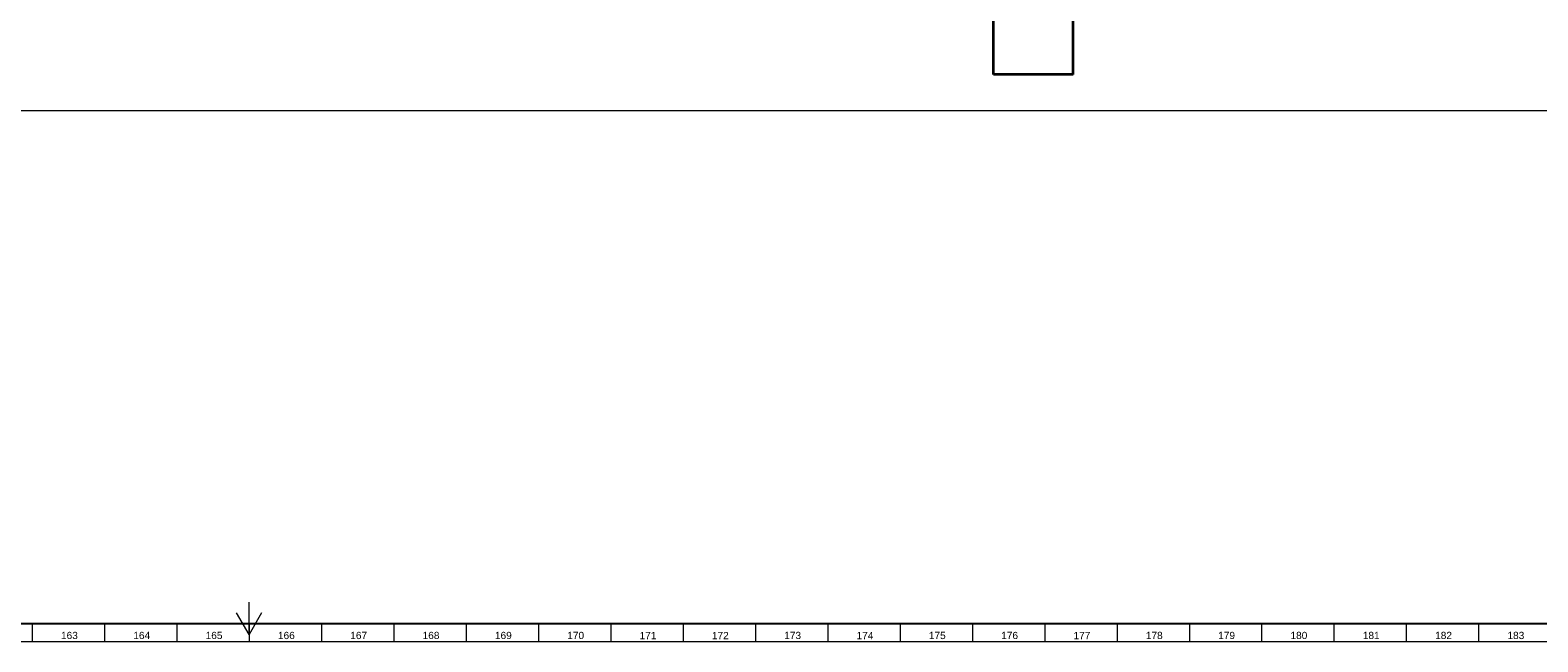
# Model space of a CAD drawing. Header units: millimetres. Extents: x -34 to 6620, y -230 to 4700.
# Tile 35 of 189: x 3249 to 3666, y 2 to 171. Entities that reach past the tile are written whole.
import ezdxf

# ---------------------------------------------------------------- set-up
doc = ezdxf.new("R2010")
doc.units = ezdxf.units.MM
doc.layers.add('1', color=7, linetype='Continuous', true_color=0xffffff)
doc.styles.add('Arial Unicode MS', font='Arial Unicode MS')
doc.styles.add('latin_extended', font='simplex.shx')
doc.dimstyles.get("Standard").update_dxf_attribs({"dimtxt": 0.18, "dimasz": 0.18, "dimexe": 0.18, "dimexo": 0.0625, "dimgap": 0.09, "dimtad": 0, "dimtih": 1, "dimtoh": 1, "dimdec": 4, "dimzin": 0, "dimdsep": 46, "dimtxsty": 'Standard', "dimcen": 0.09, "dimadec": 0, "dimazin": 0, "dimtfac": 1, "dimtdec": 4, "dimtofl": 0, "dimtmove": 0, "dimatfit": 3, "dimfxl": 1, "dimtolj": 1, "dimtzin": 0, "dimarcsym": 0})

# ---------------------------------------------------------------- blocks, each defined once
blk = doc.blocks.new('_U23')
at = {"layer": '1', "color": 3, "lineweight": 13}
for p, q in [((5040.885305, 478.874612), (5407.885305, 478.874612)), ((5405.885305, 478.874612), (5405.885305, 148.874612)), ((3023.885305, 148.874612), (5407.885305, 148.874612))]:
    blk.add_line(p, q, dxfattribs=at)
at = {"layer": '1', "color": 3, "lineweight": 18}
for points in [[(5405.885305, 478.874612), (5406.823127, 475.374615), (5404.947482, 475.374608)], [(5405.885305, 148.874612), (5404.947482, 152.374608), (5406.823127, 152.374615)]]:
    blk.add_solid(points, dxfattribs=at)
at = {"layer": '1', "color": 2, "linetype": 'Continuous', "lineweight": 13, "insert": (5405.314252, 311.483559), "char_height": 3.5, "attachment_point": 7, "rotation": 90, "line_spacing_factor": 0.963855, "style": 'latin_extended'}
blk.add_mtext('\\W0.6850;330', dxfattribs=at)

msp = doc.modelspace()

# ---------------------------------------------------------------- linework, layer by layer
at = {"layer": '1', "color": 7, "linetype": 'Continuous', "lineweight": 35}
for p, q in [((3537.885, 158.875), (3537.885, 192.875)), ((3515.885, 158.875), (3515.885, 175.875)), ((3537.885, 158.875), (3515.885, 158.875))]:
    msp.add_line(p, q, dxfattribs=at)
at = {"layer": '1', "color": 3, "linetype": 'Continuous', "lineweight": 18}
for p, q in [((3310, 4), (3310, 13)), ((3310, 4), (3306.536, 10)), ((3313.464, 10), (3310, 4)), ((6618, 2), (2, 2))]:
    msp.add_line(p, q, dxfattribs=at)
at = {"layer": '1', "color": 7, "linetype": 'Continuous', "lineweight": 25}
msp.add_line((6613, 7), (7, 7), dxfattribs=at)
at = {"layer": '1', "color": 3, "linetype": 'Continuous', "lineweight": 13}
for p, q in [((3250, 7), (3250, 2)), ((3270, 7), (3270, 2)), ((3290, 7), (3290, 2)), ((3310, 7), (3310, 6)), ((3310, 7), (3310, 2)), ((3330, 7), (3330, 2)), ((3350, 7), (3350, 2)), ((3370, 7), (3370, 2)), ((3390, 7), (3390, 2)), ((3410, 7), (3410, 2)), ((3430, 7), (3430, 2)), ((3450, 7), (3450, 2)), ((3470, 7), (3470, 2)), ((3490, 7), (3490, 2)), ((3510, 7), (3510, 2)), ((3530, 7), (3530, 2)), ((3550, 7), (3550, 2)), ((3570, 7), (3570, 2)), ((3590, 7), (3590, 2)), ((3610, 7), (3610, 2)), ((3630, 7), (3630, 2)), ((3650, 7), (3650, 2))]:
    msp.add_line(p, q, dxfattribs=at)

# ---------------------------------------------------------------- texts
at = {"layer": '1', "color": 3, "linetype": 'Continuous', "lineweight": 13, "char_height": 2, "attachment_point": 7, "line_spacing_factor": 1.069626, "style": 'Arial Unicode MS'}
for s, insert in [('\\W1.0000;163', (3257.969, 2.738)), ('\\W1.0000;164', (3277.969, 2.738)), ('\\W1.0000;165', (3297.969, 2.738)), ('\\W1.0000;166', (3317.969, 2.738)), ('\\W1.0000;167', (3337.969, 2.738)), ('\\W1.0000;168', (3357.969, 2.738)), ('\\W1.0000;169', (3377.969, 2.738)), ('\\W1.0000;170', (3397.969, 2.738)), ('\\W1.0000;171', (3417.969, 2.738)), ('\\W1.0000;172', (3437.969, 2.738)), ('\\W1.0000;173', (3457.969, 2.738)), ('\\W1.0000;174', (3477.969, 2.738)), ('\\W1.0000;175', (3497.969, 2.738)), ('\\W1.0000;176', (3517.969, 2.738)), ('\\W1.0000;177', (3537.969, 2.738)), ('\\W1.0000;178', (3557.969, 2.738)), ('\\W1.0000;179', (3577.969, 2.738)), ('\\W1.0000;180', (3597.969, 2.738)), ('\\W1.0000;181', (3617.969, 2.738)), ('\\W1.0000;182', (3637.969, 2.738)), ('\\W1.0000;183', (3657.969, 2.738))]:
    msp.add_mtext(s, dxfattribs=dict(at, insert=insert))

# ---------------------------------------------------------------- dimensions: what is measured, and where the dimension line sits
at = {"layer": '1', "color": 2, "linetype": 'Continuous', "lineweight": 13}
dim = msp.add_linear_dim(base=(5405.885, 148.875), p1=(4944.885, 478.875), p2=(2963.885, 148.875), angle=90, dimstyle='Standard', override={"dimtxt": 3.5, "dimasz": 3.5, "dimexe": 2, "dimexo": 0, "dimgap": 1.75, "dimtad": 1, "dimtih": 0, "dimtoh": 0, "dimdec": 2, "dimlfac": 1, "dimzin": 8, "dimdsep": 44, "dimlunit": 2, "dimtxsty": 'latin_extended', "dimsah": 1, "dimse1": 0, "dimse2": 0, "dimsd1": 0, "dimsd2": 0, "dimclrd": 3, "dimclre": 3, "dimclrt": 2, "dimtol": 0, "dimtm": -0.02, "dimtfac": 1, "dimtdec": 2, "dimtofl": 1, "dimtmove": 0, "dimatfit": 2, "dimtzin": 8, "dimlwd": 13, "dimlwe": 13}, dxfattribs=at)
dim.commit()
dim.dimension.update_dxf_attribs({"geometry": '_U23', "text_midpoint": (5405.885, 313.875), "dimtype": 160})

doc.saveas('drawing.dxf')
